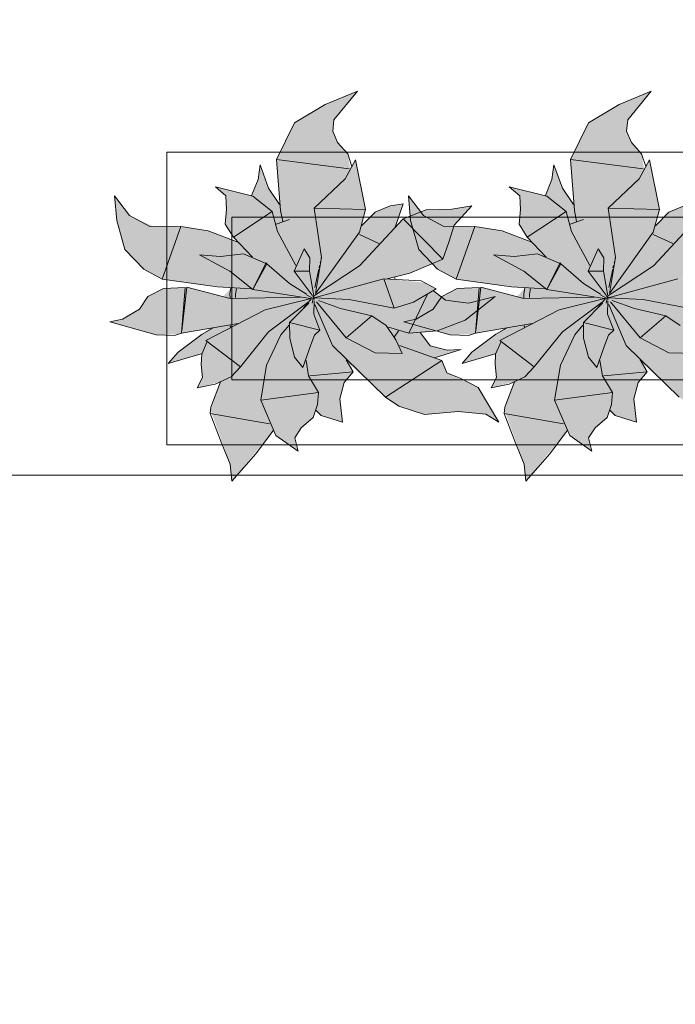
# Model space of a CAD drawing. Header units: millimetres. Extents: x -14761 to 157739, y -22400 to 107990.
# Tile 74 of 256: x 42313 to 43321, y 44187 to 45700. Entities that reach past the tile are written whole.
import ezdxf

# ---------------------------------------------------------------- set-up
doc = ezdxf.new("R2010")
doc.units = ezdxf.units.MM
doc.header["$MEASUREMENT"] = 0
doc.linetypes.add('Штриховая', pattern=[564.444447, 282.222223, -282.222223])
for name, color, linetype in [('Интерьер - Мебель', 7, 'Continuous'), ('Элемент Модели - Зона', 7, 'Continuous'), ('Элемент Модели - Оси', 7, 'Continuous')]:
    doc.layers.add(name, color=color, linetype=linetype)

msp = doc.modelspace()

# ---------------------------------------------------------------- hatches: boundary and pattern name
at = {"layer": 'Интерьер - Мебель', "linetype": 'Continuous', "lineweight": 0, "true_color": 0xffffff}
for points in [[(42832.6, 45590), (42783, 45569.7), (42736, 45541.5), (42708.4, 45484.9), (42713.1, 45415.7), (42696.8, 45439.8), (42682.9, 45477), (42679.8, 45454.6), (42669.7, 45429.9), (42614.2, 45443), (42630.3, 45429.5), (42630, 45392.5), (42629.5, 45385.9), (42641.9, 45365.6), (42648.9, 45357.9), (42602.2, 45375.6), (42566.9, 45381.3), (42518.3, 45382.5), (42482.2, 45399), (42459.3, 45429), (42462.6, 45391.1), (42475.3, 45346.8), (42504.1, 45316.7), (42532.7, 45301.2), (42638.2, 45287.6), (42626.1, 45274.3), (42570.6, 45288.8), (42534.3, 45287), (42510.3, 45274.6), (42497.4, 45254.9), (42471.3, 45239.7), (42452, 45235.5), (42523.2, 45215.8), (42556.9, 45216.4), (42605.8, 45225.7), (42561, 45192.3), (42541.8, 45171.5), (42593.2, 45186.2), (42593.4, 45160.3), (42594.4, 45150.2), (42586.3, 45134), (42622.2, 45143.6), (42606.9, 45099.8), (42637.1, 45016.9), (42639.6, 44990.9), (42703.5, 45069.3), (42707.1, 45060.9), (42741.4, 45036.9), (42736.2, 45057.5), (42746.1, 45072.9), (42764.5, 45088.9), (42768, 45098.7), (42777, 45091.6), (42809.6, 45081.7), (42805.7, 45117.1), (42812.2, 45142.6), (42826.2, 45158.9), (42816, 45175.1), (42875.6, 45120), (42896.2, 45106.3), (42935.8, 45093.1), (42987.3, 45098.1), (43030, 45094), (43050.2, 45081.4), (43018.3, 45135), (42969.9, 45157.2), (42962.4, 45176.1), (42951.4, 45180.4), (42992.2, 45193.3), (42970.4, 45192.3), (42944.7, 45198.8), (42929.7, 45218.7), (42955.1, 45221.6), (42998.5, 45238.1), (43044.4, 45274.5), (43003.3, 45264.5), (42968, 45269), (42949.5, 45283.1), (42953.5, 45286.4), (42935.6, 45295.8), (42878.5, 45301.5), (42913.4, 45310.4), (42964, 45332.1), (42981.2, 45384.1), (43008.5, 45414.1), (42977.8, 45408.7), (42938.3, 45407.5), (42902.9, 45393.9), (42890.9, 45381.3), (42902.9, 45416.8), (42883.2, 45413.8), (42859.8, 45403.9), (42838.8, 45383.3), (42845.2, 45408), (42829.6, 45484.4), (42821.6, 45470), (42817.7, 45493.9), (42809.8, 45502.5), (42799.6, 45516.6), (42794.7, 45528.8), (42796.5, 45546.1)], [(43284.5, 45590), (43234.9, 45569.7), (43187.9, 45541.5), (43160.3, 45484.9), (43165, 45415.7), (43148.7, 45439.8), (43134.8, 45477), (43131.7, 45454.6), (43121.6, 45429.9), (43066.1, 45443), (43082.2, 45429.5), (43081.9, 45392.5), (43081.4, 45385.9), (43093.8, 45365.6), (43100.8, 45357.9), (43054.1, 45375.6), (43018.8, 45381.3), (42970.2, 45382.5), (42934.1, 45399), (42911.2, 45429), (42914.5, 45391.1), (42927.2, 45346.8), (42956, 45316.7), (42984.6, 45301.2), (43090.1, 45287.6), (43078, 45274.3), (43022.5, 45288.8), (42986.2, 45287), (42962.2, 45274.6), (42949.3, 45254.9), (42923.2, 45239.7), (42903.9, 45235.5), (42975.1, 45215.8), (43008.8, 45216.4), (43057.7, 45225.7), (43012.9, 45192.3), (42993.7, 45171.5), (43045.1, 45186.2), (43045.3, 45160.3), (43046.3, 45150.2), (43038.2, 45134), (43074.1, 45143.6), (43058.8, 45099.8), (43089, 45016.9), (43091.5, 44990.9), (43155.5, 45069.3), (43159, 45060.9), (43193.3, 45036.9), (43188.1, 45057.5), (43198, 45072.9), (43216.4, 45088.9), (43219.9, 45098.7), (43228.9, 45091.6), (43261.5, 45081.7), (43257.6, 45117.1), (43264.1, 45142.6), (43278.1, 45158.9), (43267.9, 45175.1), (43327.5, 45120), (43348.1, 45106.3), (43387.7, 45093.1), (43439.2, 45098.1), (43481.9, 45094), (43502.1, 45081.4), (43470.2, 45135), (43421.8, 45157.2), (43414.3, 45176.1), (43403.3, 45180.4), (43444.1, 45193.3), (43422.3, 45192.3), (43396.6, 45198.8), (43381.6, 45218.7), (43407, 45221.6), (43450.4, 45238.1), (43496.3, 45274.5), (43455.2, 45264.5), (43419.9, 45269), (43401.4, 45283.1), (43405.4, 45286.4), (43387.5, 45295.8), (43330.4, 45301.5), (43365.3, 45310.4), (43415.9, 45332.1), (43433.1, 45384.1), (43460.4, 45414.1), (43429.7, 45408.7), (43390.2, 45407.5), (43354.8, 45393.9), (43342.9, 45381.3), (43354.8, 45416.8), (43335.1, 45413.8), (43311.7, 45403.9), (43290.7, 45383.3), (43297.1, 45408), (43281.5, 45484.4), (43273.5, 45470), (43269.6, 45493.9), (43261.7, 45502.5), (43251.5, 45516.6), (43246.6, 45528.8), (43248.4, 45546.1)]]:
    msp.add_hatch(color=7, dxfattribs=at).paths.add_polyline_path(points)

# ---------------------------------------------------------------- linework, layer by layer
at = {"layer": 'Интерьер - Мебель', "color": 7, "linetype": 'Continuous', "lineweight": 15}
for p, q in [((42832.6, 45590), (42783, 45569.7)), ((42832.6, 45590), (42783, 45569.7)), ((42832.6, 45590), (42796.5, 45546.1)), ((42832.6, 45590), (42796.5, 45546.1)), ((43284.5, 45590), (43234.9, 45569.7)), ((43284.5, 45590), (43234.9, 45569.7)), ((43284.5, 45590), (43248.4, 45546.1)), ((43284.5, 45590), (43248.4, 45546.1)), ((42783, 45569.7), (42736, 45541.5)), ((42783, 45569.7), (42736, 45541.5)), ((43234.9, 45569.7), (43187.9, 45541.5)), ((43234.9, 45569.7), (43187.9, 45541.5)), ((42736, 45541.5), (42708.4, 45484.9)), ((42736, 45541.5), (42708.4, 45484.9)), ((42796.5, 45546.1), (42794.7, 45528.8)), ((42796.5, 45546.1), (42794.7, 45528.8)), ((43187.9, 45541.5), (43160.3, 45484.9)), ((43187.9, 45541.5), (43160.3, 45484.9)), ((43248.4, 45546.1), (43246.6, 45528.8)), ((43248.4, 45546.1), (43246.6, 45528.8)), ((42794.7, 45528.8), (42801.9, 45511)), ((42794.7, 45528.8), (42801.9, 45511)), ((43246.6, 45528.8), (43253.8, 45511)), ((43246.6, 45528.8), (43253.8, 45511)), ((42801.9, 45511), (42817.7, 45493.9)), ((42801.9, 45511), (42817.7, 45493.9)), ((43253.8, 45511), (43269.6, 45493.9)), ((43253.8, 45511), (43269.6, 45493.9)), ((44339.7, 45496.5), (42539.7, 45496.5)), ((42539.7, 45496.5), (42539.7, 45046.5)), ((42817.7, 45493.9), (42824, 45474.2)), ((42817.7, 45493.9), (42824, 45474.2)), ((43269.6, 45493.9), (43275.9, 45474.2)), ((43269.6, 45493.9), (43275.9, 45474.2)), ((42708.4, 45484.9), (42820.1, 45470.8)), ((42708.4, 45484.9), (42714.4, 45406.5)), ((42708.4, 45484.9), (42820.1, 45470.8)), ((42708.4, 45484.9), (42714.4, 45406.5)), ((42829.6, 45484.4), (42813.7, 45455.6)), ((42829.6, 45484.4), (42813.7, 45455.6)), ((42829.6, 45484.4), (42845.2, 45408)), ((42829.6, 45484.4), (42845.2, 45408)), ((43160.3, 45484.9), (43272, 45470.8)), ((43160.3, 45484.9), (43166.3, 45406.5)), ((43160.3, 45484.9), (43272, 45470.8)), ((43160.3, 45484.9), (43166.3, 45406.5)), ((43281.5, 45484.4), (43265.6, 45455.6)), ((43281.5, 45484.4), (43265.6, 45455.6)), ((43281.5, 45484.4), (43297.1, 45408)), ((43281.5, 45484.4), (43297.1, 45408)), ((42682.9, 45477), (42679.8, 45454.6)), ((42682.9, 45477), (42679.8, 45454.6)), ((42682.9, 45477), (42695.9, 45441.2)), ((42682.9, 45477), (42695.9, 45441.2)), ((43134.8, 45477), (43131.7, 45454.6)), ((43134.8, 45477), (43131.7, 45454.6)), ((43134.8, 45477), (43147.8, 45441.2)), ((43134.8, 45477), (43147.8, 45441.2)), ((42679.8, 45454.6), (42669.7, 45429.9)), ((42679.8, 45454.6), (42669.7, 45429.9)), ((42813.7, 45455.6), (42766.2, 45410.4)), ((42813.7, 45455.6), (42766.2, 45410.4)), ((43131.7, 45454.6), (43121.6, 45429.9)), ((43131.7, 45454.6), (43121.6, 45429.9)), ((43265.6, 45455.6), (43218.1, 45410.4)), ((43265.6, 45455.6), (43218.1, 45410.4)), ((42614.2, 45443), (42630.3, 45429.5)), ((42614.2, 45443), (42671.8, 45428.8)), ((42614.2, 45443), (42630.3, 45429.5)), ((42614.2, 45443), (42671.8, 45428.8)), ((42695.9, 45441.2), (42713.1, 45415.7)), ((42695.9, 45441.2), (42713.1, 45415.7)), ((43066.1, 45443), (43082.2, 45429.5)), ((43066.1, 45443), (43123.7, 45428.8)), ((43066.1, 45443), (43082.2, 45429.5)), ((43066.1, 45443), (43123.7, 45428.8)), ((43147.8, 45441.2), (43165, 45415.7)), ((43147.8, 45441.2), (43165, 45415.7)), ((42459.3, 45429), (42462.6, 45391.1)), ((42459.3, 45429), (42482.2, 45399)), ((42459.3, 45429), (42462.6, 45391.1)), ((42459.3, 45429), (42482.2, 45399)), ((42630.3, 45429.5), (42631.3, 45408)), ((42630.3, 45429.5), (42631.3, 45408)), ((42671.8, 45428.8), (42701.6, 45405)), ((42671.8, 45428.8), (42701.6, 45405)), ((42911.2, 45429), (42914.5, 45391.1)), ((42911.2, 45429), (42934.1, 45399)), ((42911.2, 45429), (42914.5, 45391.1)), ((42911.2, 45429), (42934.1, 45399)), ((43082.2, 45429.5), (43083.2, 45408)), ((43082.2, 45429.5), (43083.2, 45408)), ((43123.7, 45428.8), (43153.5, 45405)), ((43123.7, 45428.8), (43153.5, 45405)), ((42631.3, 45408), (42629.5, 45385.9)), ((42631.3, 45408), (42629.5, 45385.9)), ((42701.6, 45405), (42641.9, 45365.6)), ((42701.6, 45405), (42641.9, 45365.6)), ((42701.6, 45405), (42710, 45374.2)), ((42701.6, 45405), (42710, 45374.2)), ((42714.4, 45406.5), (42717.8, 45390)), ((42714.4, 45406.5), (42717.8, 45390)), ((42766.2, 45410.4), (42845.2, 45408.1)), ((42766.2, 45410.4), (42777.3, 45334.3)), ((42766.2, 45410.4), (42845.2, 45408.1)), ((42766.2, 45410.4), (42777.3, 45334.3)), ((42845.2, 45408), (42835.6, 45373.4)), ((42845.2, 45408), (42835.6, 45373.4)), ((42859.8, 45403.9), (42838.8, 45383.3)), ((42859.8, 45403.9), (42838.8, 45383.3)), ((42883.2, 45413.8), (42859.8, 45403.9)), ((42883.2, 45413.8), (42859.8, 45403.9)), ((42902.9, 45416.8), (42883.2, 45413.8)), ((42902.9, 45416.8), (42883.2, 45413.8)), ((42902.9, 45416.8), (42890.9, 45381.3)), ((42902.9, 45416.8), (42890.9, 45381.3)), ((42938.3, 45407.5), (42902.9, 45393.9)), ((42938.3, 45407.5), (42902.9, 45393.9)), ((42977.8, 45408.7), (42938.3, 45407.5)), ((42977.8, 45408.7), (42938.3, 45407.5)), ((43008.5, 45414.1), (42977.8, 45408.7)), ((43008.5, 45414.1), (42977.8, 45408.7)), ((43008.5, 45414.1), (42981.2, 45384.1)), ((43008.5, 45414.1), (42981.2, 45384.1)), ((43083.2, 45408), (43081.4, 45385.9)), ((43083.2, 45408), (43081.4, 45385.9)), ((43153.5, 45405), (43093.8, 45365.6)), ((43153.5, 45405), (43093.8, 45365.6)), ((43153.5, 45405), (43161.9, 45374.2)), ((43153.5, 45405), (43161.9, 45374.2)), ((43166.3, 45406.5), (43169.7, 45390)), ((43166.3, 45406.5), (43169.7, 45390)), ((43218.1, 45410.4), (43297.1, 45408.1)), ((43218.1, 45410.4), (43229.2, 45334.3)), ((43218.1, 45410.4), (43297.1, 45408.1)), ((43218.1, 45410.4), (43229.2, 45334.3)), ((43297.1, 45408), (43287.5, 45373.4)), ((43297.1, 45408), (43287.5, 45373.4)), ((43311.7, 45403.9), (43290.7, 45383.3)), ((43311.7, 45403.9), (43290.7, 45383.3)), ((43335.1, 45413.8), (43311.7, 45403.9)), ((43335.1, 45413.8), (43311.7, 45403.9)), ((42462.6, 45391.1), (42475.3, 45346.8)), ((42462.6, 45391.1), (42475.3, 45346.8)), ((42482.2, 45399), (42512.5, 45382.5)), ((42482.2, 45399), (42512.5, 45382.5)), ((44239.7, 45396.5), (42639.7, 45396.5)), ((42639.7, 45396.5), (42639.7, 45146.5)), ((42728.3, 45392.9), (42707.7, 45385.8)), ((42728.3, 45392.9), (42707.7, 45385.8)), ((42902.9, 45393.9), (42836, 45321.6)), ((42902.9, 45393.9), (42836, 45321.6)), ((42902.9, 45393.9), (42964, 45332.1)), ((42902.9, 45393.9), (42964, 45332.1)), ((42914.5, 45391.1), (42927.2, 45346.8)), ((42914.5, 45391.1), (42927.2, 45346.8)), ((42934.1, 45399), (42964.4, 45382.5)), ((42934.1, 45399), (42964.4, 45382.5)), ((43180.2, 45392.9), (43159.6, 45385.8)), ((43180.2, 45392.9), (43159.6, 45385.8)), ((43354.8, 45393.9), (43287.9, 45321.6)), ((43354.8, 45393.9), (43287.9, 45321.6)), ((42512.5, 45382.5), (42561.4, 45382.1)), ((42512.5, 45382.5), (42561.4, 45382.1)), ((42561.4, 45382.1), (42532.7, 45301.2)), ((42561.4, 45382.1), (42532.7, 45301.2)), ((42561.4, 45382.1), (42603.3, 45375.5)), ((42561.4, 45382.1), (42603.3, 45375.5)), ((42603.3, 45375.5), (42648.9, 45357.9)), ((42603.3, 45375.5), (42648.9, 45357.9)), ((42629.5, 45385.9), (42641.9, 45365.6)), ((42629.5, 45385.9), (42641.9, 45365.6)), ((42710, 45374.2), (42738.2, 45322.4)), ((42710, 45374.2), (42738.2, 45322.4)), ((42835.6, 45373.4), (42768.4, 45279.3)), ((42835.6, 45373.4), (42768.4, 45279.3)), ((42964.4, 45382.5), (43013.3, 45382.1)), ((42964.4, 45382.5), (43013.3, 45382.1)), ((42981.2, 45384.1), (42973.3, 45358.3)), ((42981.2, 45384.1), (42973.3, 45358.3)), ((43013.3, 45382.1), (42984.6, 45301.2)), ((43013.3, 45382.1), (42984.6, 45301.2)), ((43013.3, 45382.1), (43055.2, 45375.5)), ((43013.3, 45382.1), (43055.2, 45375.5)), ((43055.2, 45375.5), (43100.8, 45357.9)), ((43055.2, 45375.5), (43100.8, 45357.9)), ((43081.4, 45385.9), (43093.8, 45365.6)), ((43081.4, 45385.9), (43093.8, 45365.6)), ((43161.9, 45374.2), (43190.1, 45322.4)), ((43161.9, 45374.2), (43190.1, 45322.4)), ((43287.5, 45373.4), (43220.3, 45279.3)), ((43287.5, 45373.4), (43220.3, 45279.3)), ((42641.9, 45365.6), (42671.2, 45334.9)), ((42641.9, 45365.6), (42671.2, 45334.9)), ((42835.6, 45369.7), (42865.7, 45355.9)), ((42835.6, 45369.7), (42865.7, 45355.9)), ((42973.3, 45358.3), (42964, 45332.1)), ((42973.3, 45358.3), (42964, 45332.1)), ((43093.8, 45365.6), (43123.1, 45334.9)), ((43093.8, 45365.6), (43123.1, 45334.9)), ((43287.5, 45369.7), (43317.6, 45355.9)), ((43287.5, 45369.7), (43317.6, 45355.9)), ((42475.3, 45346.8), (42504.1, 45316.7)), ((42475.3, 45346.8), (42504.1, 45316.7)), ((42750.8, 45348), (42735.4, 45313.3)), ((42750.8, 45348), (42735.4, 45313.3)), ((42750.8, 45348), (42759.7, 45334.2)), ((42750.8, 45348), (42759.7, 45334.2)), ((42927.2, 45346.8), (42956, 45316.7)), ((42927.2, 45346.8), (42956, 45316.7)), ((43202.7, 45348), (43187.3, 45313.3)), ((43202.7, 45348), (43187.3, 45313.3)), ((43202.7, 45348), (43211.6, 45334.2)), ((43202.7, 45348), (43211.6, 45334.2)), ((42590, 45338.8), (42621.9, 45336)), ((42590, 45338.8), (42636.4, 45313.7)), ((42590, 45338.8), (42621.9, 45336)), ((42590, 45338.8), (42636.4, 45313.7)), ((42657.5, 45340), (42621.9, 45336)), ((42657.5, 45340), (42621.9, 45336)), ((42657.5, 45340), (42693.4, 45324.8)), ((42657.5, 45340), (42693.4, 45324.8)), ((42692.6, 45327), (42672.1, 45285.2)), ((42692.6, 45327), (42672.1, 45285.2)), ((42692.6, 45327), (42693.4, 45324.8)), ((42692.6, 45327), (42693.4, 45324.8)), ((42759.7, 45334.2), (42758.9, 45313.5)), ((42759.7, 45334.2), (42758.9, 45313.5)), ((42777.3, 45334.3), (42768.4, 45279.3)), ((42777.3, 45334.3), (42768.4, 45279.3)), ((42775.8, 45328.2), (42775.4, 45326.2)), ((42775.8, 45328.2), (42775.4, 45326.2)), ((42777.1, 45334), (42776.9, 45333)), ((42777.1, 45334), (42776.9, 45333)), ((42964, 45332.1), (42913.4, 45310.4)), ((42964, 45332.1), (42913.4, 45310.4)), ((43041.9, 45338.8), (43073.8, 45336)), ((43041.9, 45338.8), (43088.3, 45313.7)), ((43041.9, 45338.8), (43073.8, 45336)), ((43041.9, 45338.8), (43088.3, 45313.7)), ((43109.4, 45340), (43073.8, 45336)), ((43109.4, 45340), (43073.8, 45336)), ((43109.4, 45340), (43145.3, 45324.8)), ((43109.4, 45340), (43145.3, 45324.8)), ((43144.5, 45327), (43124, 45285.2)), ((43144.5, 45327), (43124, 45285.2)), ((43144.5, 45327), (43145.3, 45324.8)), ((43144.5, 45327), (43145.3, 45324.8)), ((43211.6, 45334.2), (43210.8, 45313.5)), ((43211.6, 45334.2), (43210.8, 45313.5)), ((43229.2, 45334.3), (43220.3, 45279.3)), ((43229.2, 45334.3), (43220.3, 45279.3)), ((43227.7, 45328.2), (43227.3, 45326.2)), ((43227.7, 45328.2), (43227.3, 45326.2)), ((43229, 45334), (43228.8, 45333)), ((43229, 45334), (43228.8, 45333)), ((42504.1, 45316.7), (42532.7, 45301.2)), ((42504.1, 45316.7), (42532.7, 45301.2)), ((42636.4, 45313.7), (42672.1, 45285.2)), ((42636.4, 45313.7), (42672.1, 45285.2)), ((42693.4, 45324.8), (42672.1, 45285.2)), ((42693.4, 45324.8), (42672.1, 45285.2)), ((42693.4, 45324.8), (42728.1, 45294.8)), ((42693.4, 45324.8), (42728.1, 45294.8)), ((42758.9, 45313.5), (42735.4, 45313.3)), ((42758.9, 45313.5), (42735.4, 45313.3)), ((42735.4, 45313.3), (42763.1, 45276.7)), ((42735.4, 45313.3), (42763.1, 45276.7)), ((42758.9, 45313.5), (42766.1, 45272.7)), ((42758.9, 45313.5), (42766.1, 45272.7)), ((42836, 45321.6), (42766.7, 45275.9)), ((42836, 45321.6), (42766.7, 45275.9)), ((42773.3, 45316.6), (42767.2, 45288.6)), ((42773.3, 45316.6), (42767.2, 45288.6)), ((42774.6, 45322.4), (42773.7, 45318.5)), ((42774.6, 45322.4), (42773.7, 45318.5)), ((42956, 45316.7), (42984.6, 45301.2)), ((42956, 45316.7), (42984.6, 45301.2)), ((43088.3, 45313.7), (43124, 45285.2)), ((43088.3, 45313.7), (43124, 45285.2)), ((43145.3, 45324.8), (43124, 45285.2)), ((43145.3, 45324.8), (43124, 45285.2)), ((43145.3, 45324.8), (43180, 45294.8)), ((43145.3, 45324.8), (43180, 45294.8)), ((43210.8, 45313.5), (43187.3, 45313.3)), ((43210.8, 45313.5), (43187.3, 45313.3)), ((43187.3, 45313.3), (43215, 45276.7)), ((43187.3, 45313.3), (43215, 45276.7)), ((43210.8, 45313.5), (43218, 45272.7)), ((43210.8, 45313.5), (43218, 45272.7)), ((43287.9, 45321.6), (43218.6, 45275.9)), ((43287.9, 45321.6), (43218.6, 45275.9)), ((43225.2, 45316.6), (43219.1, 45288.6)), ((43225.2, 45316.6), (43219.1, 45288.6)), ((43226.5, 45322.4), (43225.6, 45318.5)), ((43226.5, 45322.4), (43225.6, 45318.5)), ((42532.7, 45301.2), (42617.7, 45289.2)), ((42532.7, 45301.2), (42617.7, 45289.2)), ((42873.3, 45301.8), (42766.1, 45272.7)), ((42873.3, 45301.8), (42766.1, 45272.7)), ((42873.3, 45301.8), (42930.5, 45298.4)), ((42873.3, 45301.8), (42889.2, 45256.9)), ((42873.3, 45301.8), (42930.5, 45298.4)), ((42873.3, 45301.8), (42889.2, 45256.9)), ((42913.4, 45310.4), (42878.6, 45301.5)), ((42913.4, 45310.4), (42878.6, 45301.5)), ((42889.5, 45304.6), (42890.7, 45300.8)), ((42889.5, 45304.6), (42890.7, 45300.8)), ((42930.5, 45298.4), (42953.5, 45286.4)), ((42930.5, 45298.4), (42953.5, 45286.4)), ((42984.6, 45301.2), (43069.6, 45289.2)), ((42984.6, 45301.2), (43069.6, 45289.2)), ((43325.2, 45301.8), (43218, 45272.7)), ((43325.2, 45301.8), (43218, 45272.7)), ((42534.3, 45287), (42510.3, 45274.6)), ((42534.3, 45287), (42510.3, 45274.6)), ((42567.9, 45288.2), (42534.3, 45287)), ((42567.9, 45288.2), (42534.3, 45287)), ((42567.9, 45288.2), (42562.3, 45218.2)), ((42567.9, 45288.2), (42562.3, 45218.2)), ((42570.6, 45288.8), (42562.7, 45222)), ((42570.6, 45288.8), (42562.7, 45222)), ((42570.6, 45288.8), (42636.8, 45271.6)), ((42570.6, 45288.8), (42636.8, 45271.6)), ((42617.7, 45289.2), (42669.7, 45286.4)), ((42617.7, 45289.2), (42669.7, 45286.4)), ((42638.2, 45287.6), (42636.4, 45278.8)), ((42638.2, 45287.6), (42636.4, 45278.8)), ((42646.7, 45286.5), (42645.1, 45278.4)), ((42646.7, 45286.5), (42645.1, 45278.4)), ((42672.1, 45285.2), (42760.5, 45271.4)), ((42672.1, 45285.2), (42760.5, 45271.4)), ((42728.1, 45294.8), (42754.3, 45278.2)), ((42728.1, 45294.8), (42754.3, 45278.2)), ((42953.5, 45286.4), (42918.9, 45265.7)), ((42953.5, 45286.4), (42918.9, 45265.7)), ((42949.5, 45283.1), (42968, 45269)), ((42949.5, 45283.1), (42968, 45269)), ((42986.2, 45287), (42962.2, 45274.6)), ((42986.2, 45287), (42962.2, 45274.6)), ((43019.8, 45288.2), (42986.2, 45287)), ((43019.8, 45288.2), (42986.2, 45287)), ((43019.8, 45288.2), (43014.2, 45218.2)), ((43019.8, 45288.2), (43014.2, 45218.2)), ((43022.5, 45288.8), (43014.6, 45222)), ((43022.5, 45288.8), (43014.6, 45222)), ((43022.5, 45288.8), (43088.7, 45271.6)), ((43022.5, 45288.8), (43088.7, 45271.6)), ((43069.6, 45289.2), (43121.6, 45286.4)), ((43069.6, 45289.2), (43121.6, 45286.4)), ((43090.1, 45287.6), (43088.3, 45278.8)), ((43090.1, 45287.6), (43088.3, 45278.8)), ((43098.6, 45286.5), (43097, 45278.4)), ((43098.6, 45286.5), (43097, 45278.4)), ((43124, 45285.2), (43212.4, 45271.4)), ((43124, 45285.2), (43212.4, 45271.4)), ((43180, 45294.8), (43206.2, 45278.2)), ((43180, 45294.8), (43206.2, 45278.2)), ((42510.3, 45274.6), (42497.4, 45254.9)), ((42510.3, 45274.6), (42497.4, 45254.9)), ((42636.4, 45278.8), (42636.8, 45272.1)), ((42636.4, 45278.8), (42636.8, 45272.1)), ((42745, 45273.4), (42636.8, 45271.6)), ((42745, 45273.4), (42636.8, 45271.6)), ((42645.1, 45278.4), (42645.4, 45272.8)), ((42645.1, 45278.4), (42645.4, 45272.8)), ((42761.3, 45271.5), (42690.9, 45254.2)), ((42761.3, 45271.5), (42690.9, 45254.2)), ((42756.8, 45265.7), (42695.9, 45220.3)), ((42756.8, 45265.7), (42695.9, 45220.3)), ((42762.3, 45271.3), (42749.8, 45256.6)), ((42762.3, 45271.3), (42749.8, 45256.6)), ((42754.5, 45276.9), (42766.5, 45270.5)), ((42754.5, 45276.9), (42766.5, 45270.5)), ((42764.7, 45271.3), (42763.1, 45264.4)), ((42764.7, 45271.3), (42763.1, 45264.4)), ((42763.4, 45276.2), (42766.5, 45270.5)), ((42763.4, 45276.2), (42766.5, 45270.5)), ((42765.7, 45275.2), (42765.2, 45273.2)), ((42765.7, 45275.2), (42765.2, 45273.2)), ((42765.4, 45273.7), (42766.1, 45272.7)), ((42765.4, 45273.7), (42766.1, 45272.7)), ((42766, 45268), (42765.4, 45247.3)), ((42766, 45268), (42765.4, 45247.3)), ((42766.1, 45272.7), (42820.1, 45269.9)), ((42766.1, 45272.7), (42820.1, 45269.9)), ((42769.8, 45266.5), (42815.4, 45210.9)), ((42769.8, 45266.5), (42815.4, 45210.9)), ((42772.6, 45268.3), (42806.8, 45256.2)), ((42772.6, 45268.3), (42806.8, 45256.2)), ((42820.1, 45269.9), (42889.2, 45256.9)), ((42820.1, 45269.9), (42889.2, 45256.9)), ((42939.9, 45277.1), (42911.9, 45218.3)), ((42939.9, 45277.1), (42911.9, 45218.3)), ((42962.2, 45274.6), (42949.3, 45254.9)), ((42962.2, 45274.6), (42949.3, 45254.9)), ((42968, 45269), (43003.3, 45264.5)), ((42968, 45269), (43003.3, 45264.5)), ((43044.4, 45274.5), (42998.5, 45238.1)), ((43044.4, 45274.5), (42998.5, 45238.1)), ((43044.4, 45274.5), (43003.3, 45264.5)), ((43044.4, 45274.5), (43003.3, 45264.5)), ((43088.3, 45278.8), (43088.7, 45272.1)), ((43088.3, 45278.8), (43088.7, 45272.1)), ((43196.9, 45273.4), (43088.7, 45271.6)), ((43196.9, 45273.4), (43088.7, 45271.6)), ((43097, 45278.4), (43097.3, 45272.8)), ((43097, 45278.4), (43097.3, 45272.8)), ((43213.2, 45271.5), (43142.8, 45254.2)), ((43213.2, 45271.5), (43142.8, 45254.2)), ((43208.7, 45265.7), (43147.8, 45220.3)), ((43208.7, 45265.7), (43147.8, 45220.3)), ((43214.2, 45271.3), (43201.7, 45256.6)), ((43214.2, 45271.3), (43201.7, 45256.6)), ((43206.4, 45276.9), (43218.4, 45270.5)), ((43206.4, 45276.9), (43218.4, 45270.5)), ((43216.6, 45271.3), (43215, 45264.4)), ((43216.6, 45271.3), (43215, 45264.4)), ((43215.3, 45276.2), (43218.4, 45270.5)), ((43215.3, 45276.2), (43218.4, 45270.5)), ((43217.6, 45275.2), (43217.1, 45273.2)), ((43217.6, 45275.2), (43217.1, 45273.2)), ((43217.3, 45273.7), (43218, 45272.7)), ((43217.3, 45273.7), (43218, 45272.7)), ((43217.9, 45268), (43217.3, 45247.3)), ((43217.9, 45268), (43217.3, 45247.3)), ((43218, 45272.7), (43272, 45269.9)), ((43218, 45272.7), (43272, 45269.9)), ((43221.7, 45266.5), (43267.3, 45210.9)), ((43221.7, 45266.5), (43267.3, 45210.9)), ((43224.5, 45268.3), (43258.7, 45256.2)), ((43224.5, 45268.3), (43258.7, 45256.2)), ((43272, 45269.9), (43341.1, 45256.9)), ((43272, 45269.9), (43341.1, 45256.9)), ((42497.4, 45254.9), (42471.3, 45239.7)), ((42497.4, 45254.9), (42471.3, 45239.7)), ((42690.9, 45254.2), (42599.8, 45206.9)), ((42690.9, 45254.2), (42599.8, 45206.9)), ((42757.7, 45264.3), (42728.2, 45234.5)), ((42757.7, 45264.3), (42728.2, 45234.5)), ((42767.4, 45262.4), (42794.1, 45199.1)), ((42767.4, 45262.4), (42794.1, 45199.1)), ((42806.8, 45256.2), (42854.8, 45244.7)), ((42806.8, 45256.2), (42854.8, 45244.7)), ((42918.9, 45265.7), (42889.2, 45256.9)), ((42918.9, 45265.7), (42889.2, 45256.9)), ((42949.3, 45254.9), (42923.2, 45239.7)), ((42949.3, 45254.9), (42923.2, 45239.7)), ((43142.8, 45254.2), (43051.7, 45206.9)), ((43142.8, 45254.2), (43051.7, 45206.9)), ((43209.6, 45264.3), (43180.1, 45234.5)), ((43209.6, 45264.3), (43180.1, 45234.5)), ((43219.3, 45262.4), (43246, 45199.1)), ((43219.3, 45262.4), (43246, 45199.1)), ((43258.7, 45256.2), (43306.7, 45244.7)), ((43258.7, 45256.2), (43306.7, 45244.7)), ((42471.3, 45239.7), (42452, 45235.5)), ((42471.3, 45239.7), (42452, 45235.5)), ((42452, 45235.5), (42523.2, 45215.8)), ((42452, 45235.5), (42523.2, 45215.8)), ((42765.4, 45247.3), (42774.8, 45222.7)), ((42765.4, 45247.3), (42774.8, 45222.7)), ((42854.8, 45244.7), (42815.4, 45210.9)), ((42854.8, 45244.7), (42815.4, 45210.9)), ((42854.8, 45244.7), (42877.1, 45230.2)), ((42854.8, 45244.7), (42877.1, 45230.2)), ((42923.2, 45239.7), (42903.9, 45235.5)), ((42923.2, 45239.7), (42903.9, 45235.5)), ((42903.9, 45235.5), (42975.1, 45215.8)), ((42903.9, 45235.5), (42975.1, 45215.8)), ((42998.5, 45238.1), (42955.1, 45221.6)), ((42998.5, 45238.1), (42955.1, 45221.6)), ((43217.3, 45247.3), (43226.7, 45222.7)), ((43217.3, 45247.3), (43226.7, 45222.7)), ((43306.7, 45244.7), (43267.3, 45210.9)), ((43306.7, 45244.7), (43267.3, 45210.9)), ((43306.7, 45244.7), (43329, 45230.2)), ((43306.7, 45244.7), (43329, 45230.2)), ((42649.4, 45233.3), (42562.3, 45218.2)), ((42649.4, 45233.3), (42562.3, 45218.2)), ((42611.1, 45226.3), (42593.8, 45216.5)), ((42611.1, 45226.3), (42593.8, 45216.5)), ((42636.6, 45229.6), (42637.9, 45227.6)), ((42636.6, 45229.6), (42637.9, 45227.6)), ((42727.5, 45230.6), (42715, 45215.9)), ((42727.5, 45230.6), (42715, 45215.9)), ((42728.2, 45234.5), (42774.8, 45222.7)), ((42728.2, 45234.5), (42728.6, 45210.4)), ((42728.2, 45234.5), (42774.8, 45222.7)), ((42728.2, 45234.5), (42728.6, 45210.4)), ((42774.8, 45222.7), (42766.9, 45215)), ((42774.8, 45222.7), (42766.9, 45215)), ((42877.1, 45230.2), (42891.6, 45208)), ((42877.1, 45230.2), (42891.6, 45208)), ((42880.2, 45227.2), (42911.9, 45218.3)), ((42880.2, 45227.2), (42911.9, 45218.3)), ((42896, 45221.9), (42889.3, 45212.2)), ((42896, 45221.9), (42889.3, 45212.2)), ((42955.1, 45221.6), (42911.9, 45218.3)), ((42955.1, 45221.6), (42911.9, 45218.3)), ((43101.3, 45233.3), (43014.2, 45218.2)), ((43101.3, 45233.3), (43014.2, 45218.2)), ((43063, 45226.3), (43045.7, 45216.5)), ((43063, 45226.3), (43045.7, 45216.5)), ((43088.5, 45229.6), (43089.8, 45227.6)), ((43088.5, 45229.6), (43089.8, 45227.6)), ((43179.4, 45230.6), (43166.9, 45215.9)), ((43179.4, 45230.6), (43166.9, 45215.9)), ((43180.1, 45234.5), (43226.7, 45222.7)), ((43180.1, 45234.5), (43180.5, 45210.4)), ((43180.1, 45234.5), (43226.7, 45222.7)), ((43180.1, 45234.5), (43180.5, 45210.4)), ((43226.7, 45222.7), (43218.8, 45215)), ((43226.7, 45222.7), (43218.8, 45215)), ((42523.2, 45215.8), (42551.6, 45214.7)), ((42523.2, 45215.8), (42551.6, 45214.7)), ((42562.3, 45218.2), (42551.6, 45214.7)), ((42562.3, 45218.2), (42551.6, 45214.7)), ((42593.8, 45216.5), (42556.8, 45189.2)), ((42593.8, 45216.5), (42556.8, 45189.2)), ((42601.6, 45205.6), (42593.2, 45186.2)), ((42601.6, 45205.6), (42593.2, 45186.2)), ((42599.8, 45206.9), (42652.7, 45166.3)), ((42599.8, 45206.9), (42652.7, 45166.3)), ((42695.9, 45220.3), (42652.7, 45166.3)), ((42695.9, 45220.3), (42652.7, 45166.3)), ((42715, 45215.9), (42693.1, 45169)), ((42715, 45215.9), (42693.1, 45169)), ((42728.6, 45210.4), (42736.1, 45181.4)), ((42728.6, 45210.4), (42736.1, 45181.4)), ((42766.9, 45215), (42761.2, 45200.5)), ((42766.9, 45215), (42761.2, 45200.5)), ((42815.4, 45210.9), (42859.7, 45187.8)), ((42815.4, 45210.9), (42859.7, 45187.8)), ((42891.6, 45208), (42901.3, 45187.1)), ((42891.6, 45208), (42901.3, 45187.1)), ((42929.7, 45218.7), (42944.7, 45198.8)), ((42929.7, 45218.7), (42944.7, 45198.8)), ((42975.1, 45215.8), (43003.5, 45214.7)), ((42975.1, 45215.8), (43003.5, 45214.7)), ((43014.2, 45218.2), (43003.5, 45214.7)), ((43014.2, 45218.2), (43003.5, 45214.7)), ((43045.7, 45216.5), (43008.7, 45189.2)), ((43045.7, 45216.5), (43008.7, 45189.2)), ((43053.5, 45205.6), (43045.1, 45186.2)), ((43053.5, 45205.6), (43045.1, 45186.2)), ((43051.7, 45206.9), (43104.6, 45166.3)), ((43051.7, 45206.9), (43104.6, 45166.3)), ((43147.8, 45220.3), (43104.6, 45166.3)), ((43147.8, 45220.3), (43104.6, 45166.3)), ((43166.9, 45215.9), (43145, 45169)), ((43166.9, 45215.9), (43145, 45169)), ((43180.5, 45210.4), (43188, 45181.4)), ((43180.5, 45210.4), (43188, 45181.4)), ((43218.8, 45215), (43213.1, 45200.5)), ((43218.8, 45215), (43213.1, 45200.5)), ((43267.3, 45210.9), (43311.6, 45187.8)), ((43267.3, 45210.9), (43311.6, 45187.8)), ((42761.2, 45200.5), (42748.9, 45165.3)), ((42761.2, 45200.5), (42748.9, 45165.3)), ((42794.1, 45199.1), (42875.6, 45120)), ((42794.1, 45199.1), (42875.6, 45120)), ((42897.4, 45199.3), (42962.4, 45176.1)), ((42897.4, 45199.3), (42962.4, 45176.1)), ((42944.7, 45198.8), (42970.4, 45192.3)), ((42944.7, 45198.8), (42970.4, 45192.3)), ((42992.2, 45193.3), (42951.4, 45180.4)), ((42992.2, 45193.3), (42951.4, 45180.4)), ((42992.2, 45193.3), (42970.4, 45192.3)), ((42992.2, 45193.3), (42970.4, 45192.3)), ((43213.1, 45200.5), (43200.8, 45165.3)), ((43213.1, 45200.5), (43200.8, 45165.3)), ((43246, 45199.1), (43327.5, 45120)), ((43246, 45199.1), (43327.5, 45120)), ((42556.8, 45189.2), (42541.8, 45171.5)), ((42556.8, 45189.2), (42541.8, 45171.5)), ((42592.6, 45186.7), (42541.8, 45171.5)), ((42592.6, 45186.7), (42541.8, 45171.5)), ((42593.2, 45186.2), (42592.4, 45170.3)), ((42593.2, 45186.2), (42592.4, 45170.3)), ((42736.1, 45181.4), (42748.9, 45165.3)), ((42736.1, 45181.4), (42748.9, 45165.3)), ((42753.7, 45176.4), (42757.4, 45152.6)), ((42753.7, 45176.4), (42757.4, 45152.6)), ((42815.3, 45177.4), (42826.2, 45158.9)), ((42815.3, 45177.4), (42826.2, 45158.9)), ((42818.4, 45175.9), (42816, 45175.1)), ((42818.4, 45175.9), (42816, 45175.1)), ((42859.7, 45187.8), (42901.3, 45187.1)), ((42859.7, 45187.8), (42901.3, 45187.1)), ((42962.4, 45176.1), (42875.6, 45120)), ((42962.4, 45176.1), (42875.6, 45120)), ((42962.4, 45176.1), (42969.9, 45157.2)), ((42962.4, 45176.1), (42969.9, 45157.2)), ((43008.7, 45189.2), (42993.7, 45171.5)), ((43008.7, 45189.2), (42993.7, 45171.5)), ((43044.5, 45186.7), (42993.7, 45171.5)), ((43044.5, 45186.7), (42993.7, 45171.5)), ((43045.1, 45186.2), (43044.3, 45170.3)), ((43045.1, 45186.2), (43044.3, 45170.3)), ((43188, 45181.4), (43200.8, 45165.3)), ((43188, 45181.4), (43200.8, 45165.3)), ((43205.6, 45176.4), (43209.3, 45152.6)), ((43205.6, 45176.4), (43209.3, 45152.6)), ((43267.2, 45177.4), (43278.1, 45158.9)), ((43267.2, 45177.4), (43278.1, 45158.9)), ((43270.3, 45175.9), (43267.9, 45175.1)), ((43270.3, 45175.9), (43267.9, 45175.1)), ((43311.6, 45187.8), (43353.2, 45187.1)), ((43311.6, 45187.8), (43353.2, 45187.1)), ((42592.4, 45170.3), (42594.4, 45150.2)), ((42592.4, 45170.3), (42594.4, 45150.2)), ((42652.7, 45166.3), (42638.3, 45151.2)), ((42652.7, 45166.3), (42638.3, 45151.2)), ((42693.1, 45169), (42683.9, 45115.1)), ((42693.1, 45169), (42683.9, 45115.1)), ((43044.3, 45170.3), (43046.3, 45150.2)), ((43044.3, 45170.3), (43046.3, 45150.2)), ((43104.6, 45166.3), (43090.2, 45151.2)), ((43104.6, 45166.3), (43090.2, 45151.2)), ((43145, 45169), (43135.8, 45115.1)), ((43145, 45169), (43135.8, 45115.1)), ((42594.4, 45150.2), (42586.3, 45134)), ((42594.4, 45150.2), (42586.3, 45134)), ((42638.3, 45151.2), (42613.9, 45139.9)), ((42638.3, 45151.2), (42613.9, 45139.9)), ((42639.7, 45146.5), (44239.7, 45146.5)), ((42757.4, 45152.6), (42773, 45127)), ((42757.4, 45152.6), (42773, 45127)), ((42826.2, 45158.9), (42759.4, 45152.6)), ((42826.2, 45158.9), (42759.4, 45152.6)), ((42826.2, 45158.9), (42812.2, 45142.6)), ((42826.2, 45158.9), (42812.2, 45142.6)), ((42969.9, 45157.2), (42991.8, 45148.6)), ((42969.9, 45157.2), (42991.8, 45148.6)), ((42991.8, 45148.6), (43018.3, 45135)), ((42991.8, 45148.6), (43018.3, 45135)), ((43046.3, 45150.2), (43038.2, 45134)), ((43046.3, 45150.2), (43038.2, 45134)), ((43090.2, 45151.2), (43065.8, 45139.9)), ((43090.2, 45151.2), (43065.8, 45139.9)), ((43209.3, 45152.6), (43224.9, 45127)), ((43209.3, 45152.6), (43224.9, 45127)), ((43278.1, 45158.9), (43211.3, 45152.6)), ((43278.1, 45158.9), (43211.3, 45152.6)), ((43278.1, 45158.9), (43264.1, 45142.6)), ((43278.1, 45158.9), (43264.1, 45142.6)), ((42613.9, 45139.9), (42586.3, 45134)), ((42613.9, 45139.9), (42586.3, 45134)), ((42622.2, 45143.6), (42607.5, 45104.7)), ((42622.2, 45143.6), (42607.5, 45104.7)), ((42812.2, 45142.6), (42805.7, 45117.1)), ((42812.2, 45142.6), (42805.7, 45117.1)), ((43018.3, 45135), (43050.2, 45081.4)), ((43018.3, 45135), (43050.2, 45081.4)), ((43065.8, 45139.9), (43038.2, 45134)), ((43065.8, 45139.9), (43038.2, 45134)), ((43074.1, 45143.6), (43059.4, 45104.7)), ((43074.1, 45143.6), (43059.4, 45104.7)), ((43264.1, 45142.6), (43257.6, 45117.1)), ((43264.1, 45142.6), (43257.6, 45117.1)), ((42773, 45127), (42683.9, 45115.1)), ((42773, 45127), (42683.9, 45115.1)), ((42683.9, 45115.1), (42707.1, 45060.9)), ((42683.9, 45115.1), (42707.1, 45060.9)), ((42773, 45127), (42771.5, 45108.6)), ((42773, 45127), (42771.5, 45108.6)), ((42805.7, 45117.1), (42809.6, 45081.7)), ((42805.7, 45117.1), (42809.6, 45081.7)), ((42875.6, 45120), (42896.2, 45106.3)), ((42875.6, 45120), (42896.2, 45106.3)), ((43224.9, 45127), (43135.8, 45115.1)), ((43224.9, 45127), (43135.8, 45115.1)), ((43135.8, 45115.1), (43159, 45060.9)), ((43135.8, 45115.1), (43159, 45060.9)), ((43224.9, 45127), (43223.4, 45108.6)), ((43224.9, 45127), (43223.4, 45108.6)), ((43257.6, 45117.1), (43261.5, 45081.7)), ((43257.6, 45117.1), (43261.5, 45081.7)), ((42607.5, 45104.7), (42606.3, 45094.8)), ((42607.5, 45104.7), (42606.3, 45094.8)), ((42771.5, 45108.6), (42764.5, 45088.9)), ((42771.5, 45108.6), (42764.5, 45088.9)), ((42768.1, 45100.2), (42777, 45091.6)), ((42768.1, 45100.2), (42777, 45091.6)), ((42896.2, 45106.3), (42935.8, 45093.1)), ((42896.2, 45106.3), (42935.8, 45093.1)), ((43059.4, 45104.7), (43058.2, 45094.8)), ((43059.4, 45104.7), (43058.2, 45094.8)), ((43223.4, 45108.6), (43216.4, 45088.9)), ((43223.4, 45108.6), (43216.4, 45088.9)), ((43220, 45100.2), (43228.9, 45091.6)), ((43220, 45100.2), (43228.9, 45091.6)), ((42606.3, 45094.8), (42697.4, 45079.1)), ((42606.3, 45094.8), (42624.2, 45048)), ((42606.3, 45094.8), (42697.4, 45079.1)), ((42606.3, 45094.8), (42624.2, 45048)), ((42764.5, 45088.9), (42746.1, 45072.9)), ((42764.5, 45088.9), (42746.1, 45072.9)), ((42777, 45091.6), (42809.6, 45081.7)), ((42777, 45091.6), (42809.6, 45081.7)), ((42987.3, 45098.1), (42935.8, 45093.1)), ((42987.3, 45098.1), (42935.8, 45093.1)), ((42987.3, 45098.1), (43030, 45094)), ((42987.3, 45098.1), (43030, 45094)), ((43030, 45094), (43050.2, 45081.4)), ((43030, 45094), (43050.2, 45081.4)), ((43058.2, 45094.8), (43149.4, 45079.1)), ((43058.2, 45094.8), (43076.1, 45048)), ((43058.2, 45094.8), (43149.4, 45079.1)), ((43058.2, 45094.8), (43076.1, 45048)), ((43216.4, 45088.9), (43198, 45072.9)), ((43216.4, 45088.9), (43198, 45072.9)), ((43228.9, 45091.6), (43261.5, 45081.7)), ((43228.9, 45091.6), (43261.5, 45081.7)), ((42703.5, 45069.3), (42676.4, 45032.6)), ((42703.5, 45069.3), (42676.4, 45032.6)), ((42746.1, 45072.9), (42736.2, 45057.5)), ((42746.1, 45072.9), (42736.2, 45057.5)), ((43155.5, 45069.3), (43128.3, 45032.6)), ((43155.5, 45069.3), (43128.3, 45032.6)), ((43198, 45072.9), (43188.1, 45057.5)), ((43198, 45072.9), (43188.1, 45057.5)), ((42707.1, 45060.9), (42741.4, 45036.9)), ((42707.1, 45060.9), (42741.4, 45036.9)), ((42736.2, 45057.5), (42741.4, 45036.9)), ((42736.2, 45057.5), (42741.4, 45036.9)), ((43159, 45060.9), (43193.3, 45036.9)), ((43159, 45060.9), (43193.3, 45036.9)), ((43188.1, 45057.5), (43193.3, 45036.9)), ((43188.1, 45057.5), (43193.3, 45036.9)), ((42539.7, 45046.5), (44339.7, 45046.5)), ((42624.2, 45048), (42637.1, 45016.9)), ((42624.2, 45048), (42637.1, 45016.9)), ((43076.1, 45048), (43089, 45016.9)), ((43076.1, 45048), (43089, 45016.9)), ((42676.4, 45032.6), (42639.6, 44990.9)), ((42676.4, 45032.6), (42639.6, 44990.9)), ((43128.3, 45032.6), (43091.5, 44990.9)), ((43128.3, 45032.6), (43091.5, 44990.9)), ((42637.1, 45016.9), (42639.6, 44990.9)), ((42637.1, 45016.9), (42639.6, 44990.9)), ((43089, 45016.9), (43091.5, 44990.9)), ((43089, 45016.9), (43091.5, 44990.9))]:
    msp.add_line(p, q, dxfattribs=at)
at = {"layer": 'Элемент Модели - Зона', "color": 7, "linetype": 'Штриховая', "lineweight": 15, "flags": 128}
for points in [[(36150, 44957.4), (36110, 44957.4), (36110, 36320), (41880.3, 36320), (41880.3, 39141.6), (45142.5, 42405.1), (45156.7, 42391), (45156.7, 42420), (63300, 42420), (63300, 42400), (77399.7, 42400), (77399.7, 42420), (114081.4, 42420), (117316.7, 39176.5), (117320.1, 38841.9), (117320.1, 36305), (117360, 36305), (117360, 34300), (117120, 34300), (117120, 35700), (116700, 35700), (116700, 36100), (108300, 36100), (108300, 35700), (107700, 35700), (107700, 36100), (99320, 36100), (99320, 26970), (107700, 26970), (107700, 27650), (108300, 27650), (108300, 26460), (112380, 26460), (112380, 27370), (112500, 27370), (112500, 21180.1), (117120, 21180.1), (117120, 26250), (116650, 26250), (116650, 27750), (117120, 27750), (117120, 32800), (117360, 32800), (117360, 20150.1), (117120, 20150.1), (117120, 20940.1), (99320, 20940.1), (99320, 14650.1), (117120, 14650.1), (117120, 17700.1), (116700.1, 17700.1), (116700.1, 18325.6), (117120, 18325.6), (117120, 18650.1), (117360, 18650.1), (117360, 18320.1), (120850, 18320.1), (120850, 37205.1), (120238.9, 37205.1), (120238.9, 45000), (125700, 45000), (125700, 45300), (126300, 45300), (126300, 45000), (141025, 45000), (141025, 45100), (140125, 45100), (140125, 47500), (132700, 47500), (132700, 53680), (130530, 53680), (130530, 54300), (129182.9, 54300), (126300, 54300), (126300, 53700), (125700, 53700), (125700, 54212.5), (124799.8, 54212.5), (117300, 54212.5), (117300, 53700), (116700, 53700), (116700, 54212.5), (108300, 54212.5), (108300, 53700), (107700, 53700), (107700, 54212.5), (99300, 54212.5), (99300, 53700), (98700, 53700), (98700, 54212.5), (90650, 54212.5), (90650, 53700), (90050, 53700), (89950, 53700), (89950, 48632.8), (77450.1, 48632.8), (77450.1, 53800), (77450.1, 61690), (77460.1, 61690), (77460.1, 67850), (74720, 67850), (74720, 59730), (73964.5, 59730), (73964.5, 54212), (72300.1, 54212), (72300.1, 53700), (71700.1, 53700), (71700.1, 54212), (63300, 54212), (63300, 53700), (62700, 53700), (62700, 54212), (61025, 54212), (61025, 46500), (61025, 45000), (54300, 45000), (54300, 44700), (53700, 44700), (53700, 45000), (45300, 45000), (45300, 44700), (44700, 44700), (44700, 45000), (36750, 45000), (36750, 44700), (36150, 44700)], [(36110, 45157.4), (36110, 44957.4), (36150, 44957.4), (36150, 45300), (36750, 45300), (36750, 45000), (44700, 45000), (44700, 45300), (45300, 45300), (45300, 45000), (53700, 45000), (53700, 45300), (54300, 45300), (54300, 44957.4), (61025, 44957.4), (61025, 54212.5), (61035.5, 54212.5), (61035.5, 59730), (60580, 59730), (60580, 63080), (60300, 63080), (60300, 63320), (62680, 63320), (62680, 64500), (55920, 64500), (55920, 63320), (58800, 63320), (58800, 63080), (58000, 63080), (58000, 52600), (48600, 52600), (48600, 53700), (36110, 53700), (36110, 53650)]]:
    msp.add_lwpolyline(points, close=True, dxfattribs=at)
at = {"layer": 'Элемент Модели - Оси', "color": 7, "linetype": 'Continuous', "lineweight": 15}
msp.add_line((-12760.6, 45000), (155650, 45000), dxfattribs=at)

doc.saveas('drawing.dxf')
